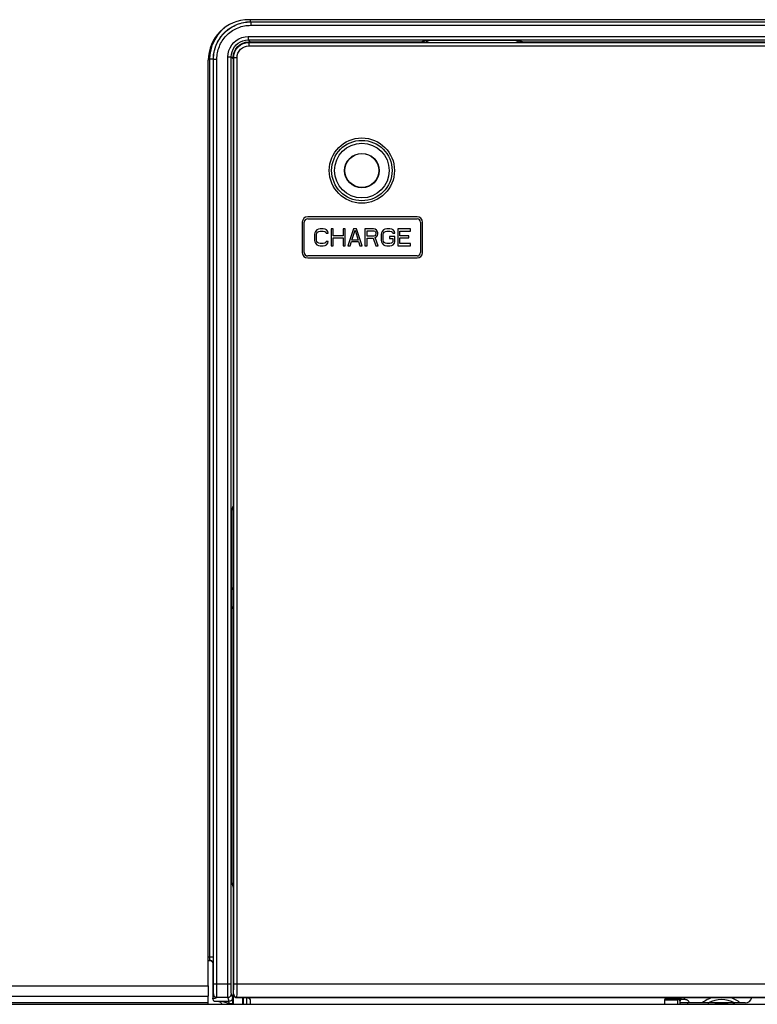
# Model space of a CAD drawing. Extents: x 26 to 410, y 32 to 287.
# Tile 13 of 47: x 71 to 92, y 170 to 199. Entities that reach past the tile are written whole.
import ezdxf

# ---------------------------------------------------------------- set-up
doc = ezdxf.new("R2010")
doc.units = 0
doc.header["$LTSCALE"] = 23.1
doc.layers.add('ALL_AXIS', color=7, linetype='CONTINUOUS')
doc.layers.add('ALL_FEATURES', color=7, linetype='CONTINUOUS')

msp = doc.modelspace()

# ---------------------------------------------------------------- linework, layer by layer
at = {"layer": 'ALL_AXIS', "color": 7, "linetype": 'CONTINUOUS'}
for p, q in [((76.276, 170.522), (76.276, 197.881)), ((82.448, 193.258), (79.215, 193.258)), ((79.055, 193.098), (79.055, 192.198)), ((79.115, 192.198), (79.115, 193.098)), ((79.215, 193.198), (82.448, 193.198)), ((82.548, 193.098), (82.548, 192.198)), ((82.608, 192.198), (82.608, 193.098)), ((82.448, 192.098), (79.215, 192.098)), ((79.215, 192.038), (82.448, 192.038)), ((76.276, 169.981), (76.276, 170.225)), ((91.056, 170.021), (90.436, 170.021)), ((90.436, 170.021), (90.436, 169.981)), ((91.056, 169.981), (91.056, 170.021)), ((92.136, 170.021), (91.816, 170.021)), ((91.816, 170.021), (91.816, 169.981))]:
    msp.add_line(p, q, dxfattribs=at)
for centre, radius, start, end in [((79.215, 193.098), 0.16, 90, 180), ((82.448, 193.098), 0.16, 0, 90), ((79.215, 193.098), 0.1, 90, 180), ((82.448, 193.098), 0.1, 0, 90), ((79.215, 192.198), 0.16, 180, 270), ((79.215, 192.198), 0.1, 180, 270), ((82.448, 192.198), 0.16, 270, 360), ((82.448, 192.198), 0.1, 270, 360), ((77.376, 181.981), 0.48, 138.7025, 147.8568), ((77.376, 181.981), 0.48, 212.1432, 221.2975), ((92.136, 170.221), 0.2, 270, 348.3722)]:
    msp.add_arc(centre, radius, start, end, dxfattribs=at)
at = {"layer": 'ALL_FEATURES', "color": 7, "linetype": 'CONTINUOUS'}
for p, q in [((110.676, 199.081), (77.476, 199.081)), ((82.681, 198.463), (82.553, 198.421)), ((82.679, 198.421), (82.805, 198.463)), ((85.471, 198.463), (82.681, 198.463)), ((85.347, 198.463), (82.805, 198.463)), ((85.473, 198.421), (85.347, 198.463)), ((85.471, 198.463), (85.599, 198.421)), ((82.679, 198.421), (77.466, 198.421)), ((102.679, 198.421), (85.473, 198.421)), ((77.016, 197.971), (77.016, 169.981)), ((79.426, 192.781), (79.415, 192.728)), ((79.415, 192.728), (79.415, 192.569)), ((79.446, 192.824), (79.426, 192.781)), ((79.488, 192.866), (79.446, 192.824)), ((79.478, 192.728), (79.488, 192.771)), ((79.478, 192.569), (79.478, 192.728)), ((79.53, 192.888), (79.488, 192.866)), ((79.488, 192.771), (79.509, 192.803)), ((79.509, 192.803), (79.54, 192.824)), ((79.582, 192.898), (79.53, 192.888)), ((79.54, 192.824), (79.582, 192.835)), ((79.676, 192.898), (79.582, 192.898)), ((79.582, 192.835), (79.676, 192.835)), ((79.728, 192.888), (79.676, 192.898)), ((79.676, 192.835), (79.717, 192.824)), ((79.717, 192.824), (79.748, 192.803)), ((79.769, 192.866), (79.728, 192.888)), ((79.748, 192.803), (79.759, 192.771)), ((79.759, 192.771), (79.821, 192.771)), ((79.811, 192.824), (79.769, 192.866)), ((79.821, 192.771), (79.811, 192.824)), ((79.905, 192.898), (79.905, 192.398)), ((79.967, 192.898), (79.905, 192.898)), ((79.967, 192.696), (79.967, 192.898)), ((80.259, 192.696), (79.967, 192.696)), ((80.259, 192.898), (80.259, 192.696)), ((80.321, 192.898), (80.259, 192.898)), ((80.321, 192.398), (80.321, 192.898)), ((80.571, 192.898), (80.405, 192.398)), ((80.519, 192.569), (80.613, 192.856)), ((80.655, 192.898), (80.571, 192.898)), ((80.613, 192.856), (80.707, 192.569)), ((80.821, 192.398), (80.655, 192.898)), ((80.905, 192.898), (80.905, 192.398)), ((81.155, 192.898), (80.905, 192.898)), ((80.967, 192.686), (80.967, 192.845)), ((80.967, 192.845), (81.165, 192.845)), ((81.165, 192.686), (80.967, 192.686)), ((81.207, 192.888), (81.155, 192.898)), ((81.165, 192.845), (81.196, 192.835)), ((81.196, 192.696), (81.165, 192.686)), ((81.196, 192.835), (81.217, 192.813)), ((81.217, 192.718), (81.196, 192.696)), ((81.248, 192.856), (81.207, 192.888)), ((81.207, 192.643), (81.248, 192.664)), ((81.301, 192.398), (81.207, 192.643)), ((81.217, 192.813), (81.228, 192.781)), ((81.228, 192.749), (81.217, 192.718)), ((81.228, 192.781), (81.228, 192.749)), ((81.28, 192.813), (81.248, 192.856)), ((81.248, 192.664), (81.28, 192.707)), ((81.29, 192.781), (81.28, 192.813)), ((81.28, 192.707), (81.29, 192.739)), ((81.29, 192.739), (81.29, 192.781)), ((81.394, 192.781), (81.384, 192.728)), ((81.384, 192.728), (81.384, 192.569)), ((81.415, 192.824), (81.394, 192.781)), ((81.457, 192.866), (81.415, 192.824)), ((81.446, 192.728), (81.457, 192.771)), ((81.446, 192.569), (81.446, 192.728)), ((81.498, 192.888), (81.457, 192.866)), ((81.457, 192.771), (81.478, 192.803)), ((81.478, 192.803), (81.509, 192.824)), ((81.551, 192.898), (81.498, 192.888)), ((81.509, 192.824), (81.551, 192.835)), ((81.644, 192.898), (81.551, 192.898)), ((81.551, 192.835), (81.644, 192.835)), ((81.634, 192.675), (81.634, 192.611)), ((81.79, 192.675), (81.634, 192.675)), ((81.696, 192.888), (81.644, 192.898)), ((81.644, 192.835), (81.686, 192.824)), ((81.686, 192.824), (81.717, 192.803)), ((81.738, 192.866), (81.696, 192.888)), ((81.717, 192.803), (81.728, 192.771)), ((81.728, 192.771), (81.79, 192.771)), ((81.78, 192.824), (81.738, 192.866)), ((81.79, 192.771), (81.78, 192.824)), ((81.79, 192.515), (81.79, 192.675)), ((81.873, 192.898), (81.873, 192.398)), ((82.248, 192.898), (81.873, 192.898)), ((81.936, 192.696), (81.936, 192.835)), ((81.936, 192.835), (82.248, 192.835)), ((82.207, 192.696), (81.936, 192.696)), ((82.207, 192.632), (82.207, 192.696)), ((82.248, 192.835), (82.248, 192.898)), ((79.415, 192.569), (79.426, 192.515)), ((79.426, 192.515), (79.446, 192.473)), ((79.446, 192.473), (79.488, 192.43)), ((79.488, 192.526), (79.478, 192.569)), ((79.509, 192.494), (79.488, 192.526)), ((79.488, 192.43), (79.53, 192.409)), ((79.54, 192.473), (79.509, 192.494)), ((79.53, 192.409), (79.582, 192.398)), ((79.582, 192.462), (79.54, 192.473)), ((79.676, 192.462), (79.582, 192.462)), ((79.582, 192.398), (79.676, 192.398)), ((79.717, 192.473), (79.676, 192.462)), ((79.676, 192.398), (79.728, 192.409)), ((79.748, 192.494), (79.717, 192.473)), ((79.728, 192.409), (79.769, 192.43)), ((79.759, 192.526), (79.748, 192.494)), ((79.821, 192.526), (79.759, 192.526)), ((79.769, 192.43), (79.811, 192.473)), ((79.811, 192.473), (79.821, 192.526)), ((79.905, 192.398), (79.967, 192.398)), ((79.967, 192.398), (79.967, 192.632)), ((79.967, 192.632), (80.259, 192.632)), ((80.259, 192.632), (80.259, 192.398)), ((80.259, 192.398), (80.321, 192.398)), ((80.405, 192.398), (80.467, 192.398)), ((80.467, 192.398), (80.509, 192.526)), ((80.509, 192.526), (80.717, 192.526)), ((80.707, 192.569), (80.519, 192.569)), ((80.717, 192.526), (80.759, 192.398)), ((80.759, 192.398), (80.821, 192.398)), ((80.905, 192.398), (80.967, 192.398)), ((80.967, 192.398), (80.967, 192.622)), ((80.967, 192.622), (81.144, 192.622)), ((81.144, 192.622), (81.228, 192.398)), ((81.228, 192.398), (81.301, 192.398)), ((81.384, 192.569), (81.394, 192.515)), ((81.394, 192.515), (81.415, 192.473)), ((81.415, 192.473), (81.457, 192.43)), ((81.457, 192.526), (81.446, 192.569)), ((81.478, 192.494), (81.457, 192.526)), ((81.457, 192.43), (81.498, 192.409)), ((81.509, 192.473), (81.478, 192.494)), ((81.498, 192.409), (81.551, 192.398)), ((81.551, 192.462), (81.509, 192.473)), ((81.644, 192.462), (81.551, 192.462)), ((81.551, 192.398), (81.644, 192.398)), ((81.634, 192.611), (81.728, 192.611)), ((81.686, 192.473), (81.644, 192.462)), ((81.644, 192.398), (81.696, 192.409)), ((81.717, 192.494), (81.686, 192.473)), ((81.696, 192.409), (81.738, 192.43)), ((81.728, 192.526), (81.717, 192.494)), ((81.728, 192.611), (81.728, 192.526)), ((81.738, 192.43), (81.78, 192.473)), ((81.78, 192.473), (81.79, 192.515)), ((81.873, 192.398), (82.248, 192.398)), ((81.936, 192.462), (81.936, 192.632)), ((81.936, 192.632), (82.207, 192.632)), ((82.248, 192.462), (81.936, 192.462)), ((82.248, 192.398), (82.248, 192.462)), ((76.971, 184.571), (77.016, 184.707)), ((76.971, 173.571), (76.971, 184.571)), ((76.971, 173.571), (77.016, 173.435)), ((76.276, 171.271), (76.316, 171.271)), ((76.416, 171.171), (76.416, 170.155)), ((76.276, 170.522), (76.276, 170.225)), ((76.276, 170.028), (50.676, 170.028)), ((53.926, 169.981), (112.626, 169.981)), ((76.444, 170.071), (76.416, 170.155)), ((76.444, 170.071), (76.667, 170.071)), ((77.116, 170.181), (111.036, 170.181)), ((77.295, 169.981), (77.295, 170.181)), ((77.516, 170.081), (77.516, 169.981)), ((89.765, 169.981), (89.765, 170.081)), ((90.235, 170.12), (90.222, 170.081)), ((90.222, 169.981), (90.222, 170.081)), ((90.38, 170.125), (90.334, 170.125)), ((90.48, 170.025), (90.48, 170.021))]:
    msp.add_line(p, q, dxfattribs=at)
at = {"layer": 'ALL_FEATURES', "color": 9, "linetype": 'CONTINUOUS'}
for p, q in [((77.528, 199.019), (77.528, 199.081)), ((77.532, 199.016), (77.528, 199.019)), ((77.528, 199.019), (110.624, 199.019)), ((77.532, 199.016), (77.532, 198.916)), ((77.532, 199.016), (110.621, 199.016)), ((77.532, 198.916), (110.621, 198.916)), ((77.455, 198.582), (77.455, 198.482)), ((77.455, 198.582), (110.697, 198.582)), ((77.455, 198.482), (77.516, 198.421)), ((77.455, 198.482), (110.697, 198.482)), ((77.478, 198.409), (77.466, 198.421)), ((77.478, 198.409), (77.478, 198.309)), ((77.478, 198.409), (110.674, 198.409)), ((77.478, 198.309), (110.674, 198.309)), ((76.328, 171.38), (76.328, 197.919)), ((76.428, 197.919), (76.328, 197.919)), ((76.428, 171.38), (76.428, 197.919)), ((76.432, 197.916), (76.428, 197.919)), ((76.432, 170.532), (76.432, 197.916)), ((76.432, 197.916), (76.532, 197.916)), ((76.532, 170.514), (76.532, 197.916)), ((76.855, 170.587), (76.855, 197.982)), ((76.855, 197.982), (76.955, 197.982)), ((76.955, 170.587), (76.955, 197.982)), ((76.955, 197.982), (77.016, 197.921)), ((77.028, 197.959), (77.016, 197.971)), ((77.028, 170.588), (77.028, 197.959)), ((77.028, 197.959), (77.128, 197.959)), ((77.128, 170.588), (77.128, 197.959)), ((76.276, 171.38), (76.428, 171.38)), ((76.276, 171.28), (76.325, 171.28)), ((76.316, 171.271), (76.325, 171.28)), ((76.416, 171.171), (76.425, 171.18)), ((76.432, 170.587), (76.955, 170.587)), ((76.432, 170.48), (76.432, 170.532)), ((77.028, 170.588), (111.124, 170.588)), ((50.676, 170.522), (76.276, 170.522)), ((76.43, 170.361), (76.431, 170.387)), ((76.43, 170.339), (76.43, 170.361)), ((76.431, 170.431), (76.432, 170.48)), ((76.431, 170.387), (76.431, 170.431)), ((76.529, 170.243), (76.53, 170.271)), ((76.53, 170.271), (76.531, 170.32)), ((76.531, 170.379), (76.532, 170.444)), ((76.531, 170.32), (76.531, 170.379)), ((76.532, 170.444), (76.532, 170.514)), ((76.998, 170.174), (76.96, 170.287)), ((77.016, 170.281), (77.023, 170.288)), ((50.676, 170.225), (76.276, 170.225)), ((76.527, 170.187), (76.86, 170.187)), ((76.667, 170.071), (76.898, 170.074)), ((76.667, 170.071), (76.9, 170.004)), ((76.898, 170.074), (76.86, 170.187)), ((76.9, 169.981), (76.9, 170.004)), ((76.9, 170.004), (77, 170.004)), ((77, 169.981), (77, 170.042)), ((77.116, 170.181), (77.123, 170.188)), ((77.123, 170.188), (111.029, 170.188)), ((77.315, 169.981), (77.315, 170.181)), ((77.414, 169.981), (77.414, 170.181)), ((89.773, 170.118), (90.146, 170.118)), ((89.8, 170.155), (90.143, 170.155)), ((90.099, 170.16), (90.099, 170.181)), ((90.143, 170.155), (90.139, 170.159)), ((90.152, 169.981), (90.146, 170.118)), ((90.206, 170.172), (90.206, 170.181)), ((90.214, 169.981), (90.206, 170.172)), ((90.235, 170.181), (90.235, 170.12)), ((90.334, 170.181), (90.334, 170.125))]:
    msp.add_line(p, q, dxfattribs=at)
at = {"layer": 'ALL_FEATURES', "color": 3, "linetype": 'CONTINUOUS'}
for p, q in [((90.436, 170.021), (90.222, 170.021)), ((91.736, 170.021), (91.056, 170.021))]:
    msp.add_line(p, q, dxfattribs=at)
at = {"layer": 'ALL_FEATURES', "color": 9, "linetype": 'CONTINUOUS'}
for points in [[(76.328, 197.919), (76.335, 198.049), (76.36, 198.194), (76.407, 198.347), (76.477, 198.499), (76.57, 198.641), (76.68, 198.768), (76.781, 198.856)], [(76.428, 197.919), (76.435, 198.038), (76.458, 198.171), (76.501, 198.311), (76.565, 198.45), (76.649, 198.581), (76.751, 198.697), (76.868, 198.799), (76.998, 198.883), (77.137, 198.947), (77.277, 198.99), (77.41, 199.013), (77.528, 199.019)], [(76.432, 197.916), (76.433, 197.968), (76.437, 198.02), (76.443, 198.072), (76.452, 198.124), (76.463, 198.175), (76.476, 198.226), (76.492, 198.275), (76.511, 198.325), (76.531, 198.373), (76.554, 198.42), (76.579, 198.466), (76.607, 198.51), (76.636, 198.554), (76.667, 198.596), (76.701, 198.636), (76.736, 198.675), (76.773, 198.712), (76.812, 198.747), (76.852, 198.78), (76.894, 198.812), (76.937, 198.841), (76.982, 198.868), (77.028, 198.893), (77.075, 198.916), (77.123, 198.937), (77.172, 198.955), (77.222, 198.971), (77.272, 198.985), (77.324, 198.996), (77.375, 199.004), (77.427, 199.011), (77.479, 199.014), (77.532, 199.016)], [(76.532, 197.916), (76.533, 197.963), (76.536, 198.011), (76.542, 198.058), (76.55, 198.105), (76.56, 198.151), (76.572, 198.197), (76.587, 198.243), (76.604, 198.287), (76.622, 198.331), (76.643, 198.374), (76.666, 198.416), (76.691, 198.456), (76.717, 198.496), (76.746, 198.534), (76.776, 198.57), (76.808, 198.606), (76.842, 198.639), (76.877, 198.671), (76.914, 198.702), (76.952, 198.73), (76.991, 198.757), (77.032, 198.782), (77.074, 198.804), (77.116, 198.825), (77.16, 198.844), (77.205, 198.861), (77.25, 198.875), (77.296, 198.887), (77.343, 198.898), (77.389, 198.905), (77.437, 198.911), (77.484, 198.914), (77.532, 198.916)], [(76.855, 197.982), (76.862, 198.074), (76.884, 198.166), (76.92, 198.254), (76.97, 198.335), (77.031, 198.406), (77.102, 198.467), (77.183, 198.517), (77.271, 198.553), (77.363, 198.575), (77.455, 198.582)], [(76.955, 197.982), (76.961, 198.059), (76.979, 198.135), (77.009, 198.208), (77.051, 198.276), (77.101, 198.336), (77.161, 198.386), (77.228, 198.428), (77.302, 198.458), (77.378, 198.476), (77.455, 198.482)], [(77.028, 197.959), (77.037, 198.046), (77.063, 198.131), (77.104, 198.209), (77.16, 198.277), (77.228, 198.333), (77.306, 198.374), (77.391, 198.4), (77.478, 198.409)], [(77.128, 197.959), (77.135, 198.027), (77.155, 198.093), (77.187, 198.153), (77.231, 198.206), (77.284, 198.25), (77.345, 198.282), (77.41, 198.302), (77.478, 198.309)], [(76.325, 171.28), (76.326, 171.282), (76.326, 171.29), (76.327, 171.302), (76.328, 171.318), (76.328, 171.337), (76.328, 171.358), (76.328, 171.38)], [(76.425, 171.18), (76.42, 171.211), (76.406, 171.238), (76.384, 171.261), (76.356, 171.275), (76.325, 171.28)], [(76.425, 171.18), (76.426, 171.185), (76.426, 171.201), (76.427, 171.224), (76.428, 171.256), (76.428, 171.294), (76.428, 171.335), (76.428, 171.38)], [(76.86, 170.187), (76.859, 170.198), (76.858, 170.223), (76.857, 170.262), (76.857, 170.311), (76.856, 170.371), (76.855, 170.439), (76.855, 170.511), (76.855, 170.587)], [(76.96, 170.287), (76.959, 170.295), (76.958, 170.314), (76.957, 170.343), (76.957, 170.38), (76.956, 170.425), (76.955, 170.476), (76.955, 170.53), (76.955, 170.587)], [(77.023, 170.288), (77.024, 170.295), (77.025, 170.312), (77.026, 170.34), (77.027, 170.378), (77.028, 170.423), (77.028, 170.474), (77.028, 170.53), (77.028, 170.588)], [(77.123, 170.188), (77.124, 170.197), (77.125, 170.22), (77.126, 170.258), (77.127, 170.308), (77.128, 170.368), (77.128, 170.436), (77.128, 170.511), (77.128, 170.588)], [(76.416, 170.155), (76.418, 170.184), (76.419, 170.208), (76.42, 170.228), (76.422, 170.245), (76.423, 170.26), (76.424, 170.272), (76.426, 170.281), (76.427, 170.287)], [(76.427, 170.287), (76.427, 170.289), (76.428, 170.291), (76.428, 170.295), (76.428, 170.3), (76.429, 170.306), (76.429, 170.312), (76.429, 170.32), (76.43, 170.339)], [(76.427, 170.287), (76.43, 170.261), (76.44, 170.237), (76.456, 170.217), (76.477, 170.201), (76.501, 170.191), (76.527, 170.187)], [(76.527, 170.187), (76.527, 170.189), (76.528, 170.193), (76.528, 170.198), (76.528, 170.204), (76.529, 170.212), (76.529, 170.221), (76.529, 170.243)], [(76.86, 170.187), (76.891, 170.192), (76.919, 170.206), (76.941, 170.228), (76.955, 170.256), (76.96, 170.287)], [(77.023, 170.288), (77.028, 170.257), (77.042, 170.229), (77.065, 170.207), (77.092, 170.193), (77.123, 170.188)], [(76.416, 170.155), (76.442, 170.159), (76.464, 170.163), (76.481, 170.167), (76.496, 170.171), (76.508, 170.175), (76.517, 170.179), (76.524, 170.183), (76.527, 170.187)], [(76.9, 170.004), (76.895, 170.021), (76.891, 170.036), (76.889, 170.048), (76.889, 170.059), (76.89, 170.066), (76.893, 170.072), (76.898, 170.074)], [(76.898, 170.074), (76.929, 170.079), (76.956, 170.093), (76.979, 170.116), (76.993, 170.143), (76.998, 170.174)], [(77, 170.042), (77, 170.077), (77, 170.109), (76.999, 170.135), (76.999, 170.155), (76.998, 170.168), (76.998, 170.174)], [(90.139, 170.159), (90.138, 170.159), (90.134, 170.159), (90.127, 170.16), (90.119, 170.16), (90.109, 170.16), (89.804, 170.16)], [(90.139, 170.159), (90.158, 170.162), (90.174, 170.171), (90.185, 170.181)], [(90.143, 170.155), (90.162, 170.158), (90.178, 170.167), (90.192, 170.18), (90.192, 170.181)], [(90.146, 170.118), (90.145, 170.138), (90.144, 170.15), (90.143, 170.155)], [(90.146, 170.118), (90.165, 170.12), (90.182, 170.128), (90.195, 170.14), (90.203, 170.155), (90.206, 170.172)]]:
    msp.add_lwpolyline(points, dxfattribs=at)
at = {"layer": 'ALL_FEATURES', "color": 7, "linetype": 'CONTINUOUS'}
for points in [[(77.016, 197.971), (77.025, 198.059), (77.051, 198.143), (77.092, 198.221), (77.148, 198.289), (77.216, 198.345), (77.294, 198.387), (77.379, 198.412), (77.466, 198.421)], [(76.391, 171.237), (76.375, 171.252), (76.357, 171.262), (76.337, 171.269), (76.316, 171.271)], [(76.391, 171.237), (76.4, 171.225), (76.407, 171.213), (76.411, 171.202), (76.414, 171.191), (76.416, 171.18), (76.416, 171.171)], [(77.016, 170.281), (77.021, 170.25), (77.035, 170.222), (77.057, 170.2), (77.085, 170.186), (77.116, 170.181)], [(76.567, 170.071), (76.593, 170.067), (76.617, 170.057), (76.638, 170.042), (76.654, 170.021), (76.664, 169.997), (76.666, 169.981)], [(77.416, 170.181), (77.447, 170.176), (77.475, 170.162), (77.497, 170.14), (77.511, 170.112), (77.516, 170.081)], [(89.765, 170.081), (89.77, 170.112), (89.784, 170.14), (89.806, 170.162), (89.834, 170.176), (89.865, 170.181)], [(90.334, 170.125), (90.309, 170.125), (90.285, 170.124), (90.264, 170.123), (90.248, 170.122), (90.238, 170.121), (90.235, 170.12)], [(90.38, 170.125), (90.406, 170.121), (90.43, 170.111), (90.451, 170.096), (90.467, 170.075), (90.477, 170.051), (90.48, 170.025)]]:
    msp.add_lwpolyline(points, dxfattribs=at)
at = {"layer": 'ALL_FEATURES', "color": 9, "linetype": 'CONTINUOUS'}
for radius in [0.964, 0.893, 0.808, 0.509]:
    msp.add_circle((80.815, 194.622), radius, dxfattribs=at)
at = {"layer": 'ALL_FEATURES', "color": 7, "linetype": 'CONTINUOUS'}
msp.add_circle((80.815, 194.622), 0.5, dxfattribs=at)
for centre, radius, start, end in [((77.476, 197.881), 1.2, 90, 180), ((91.436, 169.321), 0.8, 61.0806, 118.9249), ((91.436, 169.321), 0.69, 75.3917, 104.6083)]:
    msp.add_arc(centre, radius, start, end, dxfattribs=at)
at = {"layer": 'ALL_FEATURES', "color": 9, "linetype": 'CONTINUOUS'}
for radius, start, end in [(0.9, 106.5241, 128.7192), (0.69, 73.4354, 106.5628), (0.9, 51.1727, 73.0705)]:
    msp.add_arc((91.436, 169.321), radius, start, end, dxfattribs=at)
at = {"layer": 'ALL_FEATURES', "color": 3, "linetype": 'CONTINUOUS'}
msp.add_arc((91.736, 169.621), 0.4, 78.5418, 90, dxfattribs=at)

doc.saveas('drawing.dxf')
